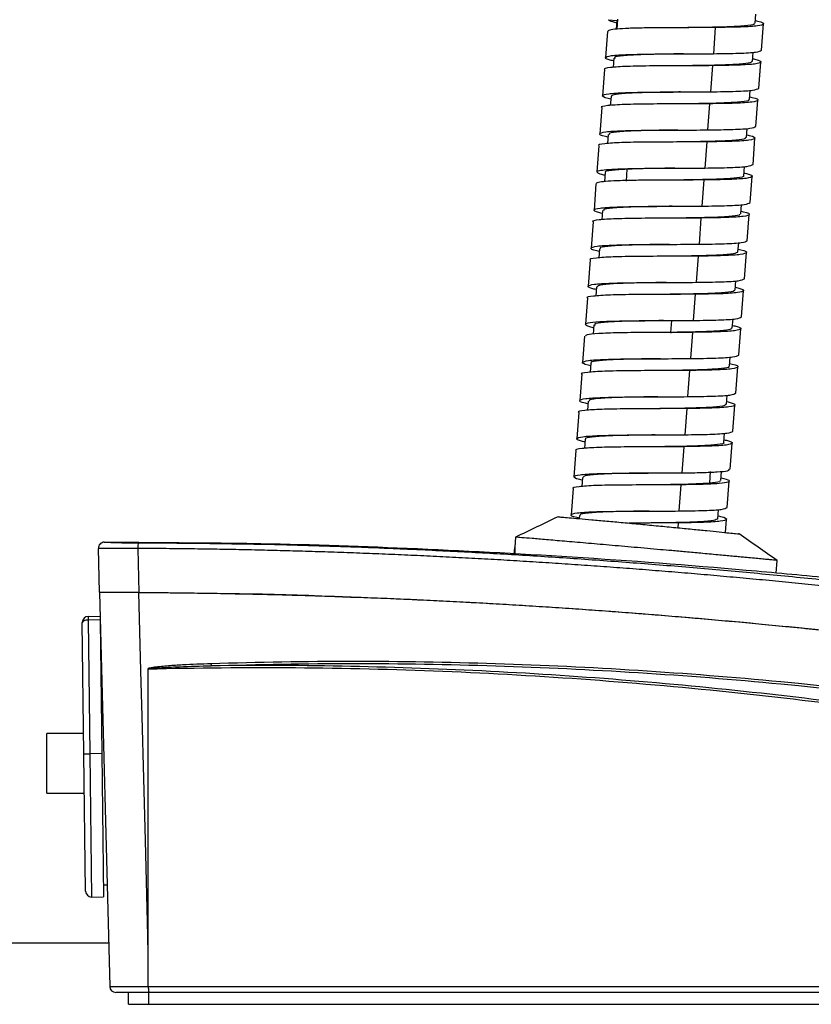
# Model space of a CAD drawing. Header units: millimetres. Extents: x 94562 to 148959, y -25377 to 3008.
# Tile 143 of 187: x 131711 to 131724, y -13700 to -13683. Entities that reach past the tile are written whole.
import ezdxf

# ---------------------------------------------------------------- set-up
doc = ezdxf.new("R2010")
doc.units = ezdxf.units.MM
doc.linetypes.add('BORDER2', pattern=[0.875, 0.25, -0.125, 0.25, -0.125, 0, -0.125])
doc.layers.add('tt_pomoc', color=42, linetype='Continuous')
doc.layers.add('tt_symbole', color=40, linetype='Continuous')

# ---------------------------------------------------------------- blocks, each defined once
blk = doc.blocks.new('mic')
at = {"layer": 'tt_symbole', "linetype": 'Continuous', "lineweight": 25}
for p, q in [((137094.377, -4451.78), (137094.388, -4451.627)), ((137091.918, -4451.723), (137092.057, -4451.733)), ((137092.057, -4451.733), (137092.046, -4451.878)), ((137092.069, -4451.712), (137092.057, -4451.878)), ((137093.708, -4451.85), (137093.675, -4452.289)), ((137094.484, -4452.23), (137094.517, -4451.791)), ((137091.9, -4451.915), (137091.867, -4452.354)), ((137092.007, -4452.364), (137091.996, -4452.518)), ((137094.329, -4452.419), (137094.341, -4452.265)), ((137093.66, -4452.489), (137093.627, -4452.927)), ((137094.436, -4452.868), (137094.469, -4452.429)), ((137091.852, -4452.553), (137091.819, -4452.992)), ((137091.96, -4453.003), (137091.948, -4453.156)), ((137093.129, -4452.93), (137093.129, -4452.93)), ((137094.28, -4453.057), (137094.292, -4452.903)), ((137091.804, -4453.192), (137091.771, -4453.63)), ((137093.612, -4453.127), (137093.579, -4453.566)), ((137094.388, -4453.506), (137094.421, -4453.067)), ((137091.911, -4453.641), (137091.9, -4453.794)), ((137094.232, -4453.695), (137094.244, -4453.541)), ((137091.756, -4453.83), (137091.723, -4454.268)), ((137093.063, -4453.768), (137093.063, -4453.768)), ((137093.564, -4453.765), (137093.531, -4454.204)), ((137094.34, -4454.144), (137094.373, -4453.706)), ((137094.185, -4454.333), (137094.197, -4454.18)), ((137091.863, -4454.279), (137091.851, -4454.432)), ((137092.13, -4454.217), (137092.227, -4454.224)), ((137092.227, -4454.224), (137092.212, -4454.423)), ((137094.292, -4454.783), (137094.325, -4454.344)), ((137091.708, -4454.468), (137091.675, -4454.907)), ((137093.516, -4454.403), (137093.483, -4454.842)), ((137094.137, -4454.971), (137094.148, -4454.818)), ((137091.816, -4454.917), (137091.804, -4455.071)), ((137092.983, -4454.845), (137092.983, -4454.845)), ((137094.244, -4455.421), (137094.277, -4454.982)), ((137091.66, -4455.106), (137091.627, -4455.545)), ((137093.468, -4455.041), (137093.435, -4455.48)), ((137094.088, -4455.61), (137094.1, -4455.456)), ((137091.768, -4455.555), (137091.756, -4455.709)), ((137094.196, -4456.059), (137094.229, -4455.62)), ((137091.612, -4455.744), (137091.579, -4456.183)), ((137092.92, -4455.682), (137092.92, -4455.682)), ((137093.42, -4455.68), (137093.387, -4456.118)), ((137094.041, -4456.248), (137094.052, -4456.094)), ((137091.719, -4456.194), (137091.707, -4456.347)), ((137092.872, -4456.32), (137092.872, -4456.32)), ((137093.372, -4456.318), (137093.339, -4456.757)), ((137094.148, -4456.697), (137094.181, -4456.258)), ((137091.564, -4456.383), (137091.531, -4456.821)), ((137092.974, -4456.757), (137092.959, -4456.957)), ((137092.99, -4456.759), (137093.339, -4456.757)), ((137093.993, -4456.886), (137094.005, -4456.732)), ((137091.671, -4456.832), (137091.66, -4456.987)), ((137092.824, -4456.959), (137092.824, -4456.959)), ((137092.959, -4456.957), (137092.826, -4456.959)), ((137092.959, -4456.957), (137092.975, -4456.958)), ((137093.324, -4456.956), (137092.975, -4456.958)), ((137093.324, -4456.956), (137093.291, -4457.395)), ((137094.1, -4457.335), (137094.133, -4456.897)), ((137091.516, -4457.021), (137091.483, -4457.459)), ((137091.624, -4457.47), (137091.612, -4457.624)), ((137092.791, -4457.397), (137092.791, -4457.397)), ((137093.944, -4457.524), (137093.956, -4457.371)), ((137093.276, -4457.594), (137093.243, -4458.033)), ((137094.052, -4457.974), (137094.085, -4457.535)), ((137091.468, -4457.659), (137091.435, -4458.098)), ((137091.575, -4458.108), (137091.564, -4458.262)), ((137093.896, -4458.162), (137093.908, -4458.009)), ((137091.42, -4458.297), (137091.387, -4458.736)), ((137092.729, -4458.235), (137092.729, -4458.235)), ((137093.228, -4458.232), (137093.195, -4458.671)), ((137094.004, -4458.612), (137094.037, -4458.173)), ((137091.527, -4458.746), (137091.515, -4458.9)), ((137092.696, -4458.674), (137092.696, -4458.674)), ((137093.849, -4458.801), (137093.861, -4458.647)), ((137091.372, -4458.935), (137091.339, -4459.374)), ((137093.18, -4458.871), (137093.147, -4459.309)), ((137093.956, -4459.25), (137093.989, -4458.811)), ((137093.624, -4459.284), (137093.609, -4459.483)), ((137093.801, -4459.439), (137093.812, -4459.284)), ((137091.48, -4459.385), (137091.468, -4459.538)), ((137092.649, -4459.312), (137092.649, -4459.312)), ((137093.908, -4459.888), (137093.941, -4459.449)), ((137091.324, -4459.574), (137091.291, -4460.012)), ((137093.132, -4459.509), (137093.099, -4459.948)), ((137093.609, -4459.483), (137093.726, -4459.492)), ((137093.752, -4460.077), (137093.764, -4459.923)), ((137091.432, -4460.023), (137091.428, -4460.075)), ((137093.876, -4460.309), (137093.893, -4460.088)), ((137092.583, -4460.15), (137092.583, -4460.15)), ((137093.084, -4460.147), (137093.078, -4460.229)), ((137090.361, -4460.386), (137090.348, -4460.553)), ((137083.387, -4461.309), (137083.367, -4460.574)), ((137083.566, -4460.471), (137083.566, -4460.471)), ((137084.029, -4460.575), (137084.048, -4461.313)), ((137090.339, -4460.671), (137090.348, -4460.559)), ((137090.339, -4460.669), (137090.346, -4460.582)), ((137090.346, -4460.582), (137090.348, -4460.559)), ((137094.728, -4460.989), (137094.744, -4460.776)), ((137083.386, -4461.311), (137083.558, -4467.914)), ((137083.197, -4461.714), (137083.396, -4461.712)), ((137083.197, -4461.714), (137083.198, -4461.774)), ((137083.125, -4464.015), (137083.098, -4461.815)), ((137083.398, -4461.772), (137083.198, -4461.774)), ((137083.198, -4461.774), (137083.225, -4464.014)), ((137083.398, -4461.789), (137083.425, -4464.011)), ((137083.399, -4461.812), (137083.398, -4461.812)), ((137084.198, -4462.594), (137084.198, -4467.066)), ((137084.199, -4467.355), (137084.199, -4462.594)), ((137083.121, -4463.673), (137082.501, -4463.673)), ((137083.125, -4464.015), (137083.225, -4464.014)), ((137083.153, -4466.315), (137083.125, -4464.015)), ((137083.425, -4464.011), (137083.225, -4464.014)), ((137083.225, -4464.014), (137083.254, -4466.414)), ((137083.425, -4464.011), (137083.454, -4466.411)), ((137082.501, -4464.673), (137083.133, -4464.673)), ((137083.452, -4466.211), (137083.514, -4466.21)), ((137083.254, -4466.414), (137083.454, -4466.411)), ((137083.87, -4468.211), (137083.87, -4468.011)), ((137084.204, -4467.915), (137084.204, -4467.915)), ((137084.215, -4468.211), (137084.215, -4468.011)), ((137083.87, -4468.211), (137084.215, -4468.211)), ((137084.215, -4468.211), (137095.583, -4468.211))]:
    blk.add_line(p, q, dxfattribs=at)
at = {"layer": 'tt_symbole', "linetype": 'Continuous', "lineweight": 25, "flags": 128}
for points in [[(137084.198, -4467.066), (137084.156, -4465.468), (137084.101, -4463.39), (137084.081, -4462.624), (137084.047, -4461.313)], [(137082.501, -4464.673), (137082.501, -4464.671), (137082.501, -4464.631), (137082.501, -4464.541), (137082.501, -4464.411), (137082.501, -4464.255), (137082.501, -4464.091), (137082.501, -4463.935), (137082.501, -4463.805), (137082.501, -4463.715), (137082.501, -4463.675), (137082.501, -4463.673)], [(137084.199, -4467.355), (137084.199, -4467.275), (137084.198, -4467.159), (137084.198, -4467.066)]]:
    blk.add_lwpolyline(points, dxfattribs=at)
at = {"layer": 'tt_symbole', "linetype": 'Continuous', "lineweight": 25}
for centre, radius, start, end in [((137083.467, -4460.571), 0.1, 90.0028, 181.5), ((137084.191, -4460.551), 0.164, 151.6759, 188.6019), ((137083.198, -4461.814), 0.1, 90.6928, 180.6928), ((137085.394, -4462.506), 0.14, 180.6808, 194.4034), ((137084.205, -4461.489), 1.105, 269.65, 269.7221), ((137083.253, -4466.314), 0.1, 180.6928, 270.6928), ((137083.658, -4467.911), 0.1, 181.5, 270)]:
    blk.add_arc(centre, radius, start, end, dxfattribs=at)
blk.add_ellipse((137083.198, -4461.814), major_axis=(0.1, 0.0012), ratio=0.4, start_param=1.570796, end_param=3.141593, dxfattribs=at)
for points, knots in [([(137093.708, -4451.85), (137093.602, -4451.851), (137093.392, -4451.853), (137093.056, -4451.853), (137092.732, -4451.855), (137092.439, -4451.859), (137092.193, -4451.866), (137092.015, -4451.879), (137091.913, -4451.895), (137091.91, -4451.91), (137091.908, -4451.916)], [0, 0, 0, 0, 0.129395, 0.25879, 0.388185, 0.51758, 0.646975, 0.77637, 0.905765, 1, 1, 1, 1]), ([(137092.065, -4451.775), (137092.037, -4451.769), (137091.95, -4451.749), (137091.931, -4451.733), (137091.918, -4451.723)], [0, 0, 0, 0, 0.313085, 1, 1, 1, 1]), ([(137094.356, -4451.779), (137094.36, -4451.785), (137094.373, -4451.805), (137094.214, -4451.825), (137093.917, -4451.842), (137093.553, -4451.849), (137093.308, -4451.852), (137093.209, -4451.853)], [0, 0, 0, 0, 0.114237, 0.35562, 0.597008, 0.838399, 1, 1, 1, 1]), ([(137094.38, -4451.735), (137094.394, -4451.738), (137094.504, -4451.761), (137094.541, -4451.793), (137094.448, -4451.826), (137094.158, -4451.844), (137093.858, -4451.848), (137093.708, -4451.85)], [0, 0, 0, 0, 0.035558, 0.276669, 0.517779, 0.75889, 1, 1, 1, 1]), ([(137092.004, -4452.41), (137091.989, -4452.407), (137091.879, -4452.384), (137091.843, -4452.352), (137091.935, -4452.319), (137092.23, -4452.301), (137092.662, -4452.293), (137093.179, -4452.292), (137093.509, -4452.29), (137093.675, -4452.289)], [0, 0, 0, 0, 0.023998, 0.186665, 0.349332, 0.511999, 0.674666, 0.837333, 1, 1, 1, 1]), ([(137093.175, -4452.292), (137093.065, -4452.293), (137092.808, -4452.296), (137092.439, -4452.304), (137092.153, -4452.321), (137092.005, -4452.341), (137092.022, -4452.36), (137092.027, -4452.366)], [0, 0, 0, 0, 0.179954, 0.421285, 0.662615, 0.903946, 1, 1, 1, 1]), ([(137093.675, -4452.289), (137093.824, -4452.287), (137094.123, -4452.283), (137094.421, -4452.265), (137094.463, -4452.242), (137094.484, -4452.23)], [0, 0, 0, 0, 0.33337, 0.66674, 1, 1, 1, 1]), ([(137093.66, -4452.489), (137093.494, -4452.49), (137093.164, -4452.491), (137092.649, -4452.493), (137092.21, -4452.5), (137091.938, -4452.52), (137091.82, -4452.538), (137091.852, -4452.553), (137091.852, -4452.553)], [0, 0, 0, 0, 0.199987, 0.399974, 0.59996, 0.799947, 0.999934, 1, 1, 1, 1]), ([(137094.321, -4452.418), (137094.31, -4452.429), (137094.287, -4452.451), (137094.058, -4452.472), (137093.705, -4452.484), (137093.38, -4452.488), (137093.197, -4452.491), (137093.16, -4452.491)], [0, 0, 0, 0, 0.215406, 0.456499, 0.697592, 0.938684, 1, 1, 1, 1]), ([(137094.333, -4452.373), (137094.346, -4452.376), (137094.457, -4452.4), (137094.493, -4452.431), (137094.4, -4452.464), (137094.11, -4452.482), (137093.81, -4452.487), (137093.66, -4452.489)], [0, 0, 0, 0, 0.035109, 0.276332, 0.517555, 0.758777, 1, 1, 1, 1]), ([(137091.956, -4453.049), (137091.942, -4453.045), (137091.831, -4453.022), (137091.795, -4452.99), (137091.887, -4452.957), (137092.182, -4452.939), (137092.614, -4452.932), (137093.131, -4452.93), (137093.461, -4452.928), (137093.627, -4452.927)], [0, 0, 0, 0, 0.024386, 0.186988, 0.349591, 0.512193, 0.674795, 0.837398, 1, 1, 1, 1]), ([(137093.127, -4452.93), (137093.102, -4452.93), (137092.933, -4452.933), (137092.614, -4452.937), (137092.257, -4452.949), (137092.007, -4452.968), (137091.977, -4452.991), (137091.962, -4453.003)], [0, 0, 0, 0, 0.0409, 0.282142, 0.523385, 0.764627, 1, 1, 1, 1]), ([(137094.284, -4453.011), (137094.298, -4453.014), (137094.408, -4453.038), (137094.445, -4453.069), (137094.352, -4453.102), (137094.062, -4453.121), (137093.762, -4453.125), (137093.612, -4453.127)], [0, 0, 0, 0, 0.035836, 0.276877, 0.517918, 0.758959, 1, 1, 1, 1]), ([(137093.627, -4452.927), (137093.776, -4452.925), (137094.075, -4452.921), (137094.373, -4452.903), (137094.415, -4452.88), (137094.436, -4452.868)], [0, 0, 0, 0, 0.33337, 0.66674, 1, 1, 1, 1]), ([(137093.612, -4453.127), (137093.446, -4453.128), (137093.116, -4453.13), (137092.601, -4453.131), (137092.162, -4453.138), (137091.89, -4453.158), (137091.772, -4453.176), (137091.804, -4453.192), (137091.804, -4453.192)], [0, 0, 0, 0, 0.199987, 0.399974, 0.59996, 0.799947, 0.999934, 1, 1, 1, 1]), ([(137094.262, -4453.055), (137094.267, -4453.06), (137094.286, -4453.078), (137094.155, -4453.098), (137093.876, -4453.116), (137093.504, -4453.125), (137093.234, -4453.128), (137093.112, -4453.129)], [0, 0, 0, 0, 0.076291, 0.317439, 0.558588, 0.799736, 1, 1, 1, 1]), ([(137093.579, -4453.566), (137093.728, -4453.563), (137094.027, -4453.559), (137094.325, -4453.542), (137094.367, -4453.518), (137094.388, -4453.506)], [0, 0, 0, 0, 0.33337, 0.66674, 1, 1, 1, 1]), ([(137091.908, -4453.687), (137091.894, -4453.684), (137091.783, -4453.66), (137091.748, -4453.628), (137091.839, -4453.595), (137092.134, -4453.577), (137092.566, -4453.57), (137093.083, -4453.568), (137093.413, -4453.567), (137093.579, -4453.566)], [0, 0, 0, 0, 0.024047, 0.186706, 0.349364, 0.512023, 0.674682, 0.837341, 1, 1, 1, 1]), ([(137093.079, -4453.568), (137092.992, -4453.569), (137092.758, -4453.572), (137092.403, -4453.579), (137092.091, -4453.594), (137091.923, -4453.615), (137091.929, -4453.635), (137091.932, -4453.642)], [0, 0, 0, 0, 0.141928, 0.383307, 0.624687, 0.866066, 1, 1, 1, 1]), ([(137094.236, -4453.649), (137094.25, -4453.652), (137094.36, -4453.676), (137094.397, -4453.707), (137094.304, -4453.74), (137094.014, -4453.759), (137093.714, -4453.763), (137093.564, -4453.765)], [0, 0, 0, 0, 0.035886, 0.276914, 0.517943, 0.758971, 1, 1, 1, 1]), ([(137093.564, -4453.765), (137093.398, -4453.766), (137093.068, -4453.768), (137092.553, -4453.769), (137092.114, -4453.776), (137091.842, -4453.796), (137091.724, -4453.814), (137091.756, -4453.83), (137091.756, -4453.83)], [0, 0, 0, 0, 0.199987, 0.399974, 0.59996, 0.799947, 0.999934, 1, 1, 1, 1]), ([(137094.216, -4453.694), (137094.214, -4453.703), (137094.208, -4453.725), (137094.004, -4453.745), (137093.673, -4453.759), (137093.331, -4453.764), (137093.124, -4453.767), (137093.064, -4453.768)], [0, 0, 0, 0, 0.177138, 0.418304, 0.65947, 0.900636, 1, 1, 1, 1]), ([(137093.531, -4454.204), (137093.68, -4454.202), (137093.979, -4454.197), (137094.277, -4454.18), (137094.319, -4454.156), (137094.34, -4454.144)], [0, 0, 0, 0, 0.33337, 0.66674, 1, 1, 1, 1]), ([(137091.859, -4454.326), (137091.853, -4454.324), (137091.789, -4454.31), (137091.735, -4454.288), (137091.711, -4454.261), (137091.776, -4454.241), (137091.912, -4454.225), (137092.058, -4454.219), (137092.13, -4454.217)], [0, 0, 0, 0, 0.023086, 0.218468, 0.413851, 0.609234, 0.804617, 1, 1, 1, 1]), ([(137092.227, -4454.224), (137092.135, -4454.23), (137091.951, -4454.242), (137091.844, -4454.261), (137091.869, -4454.278), (137091.872, -4454.28)], [0, 0, 0, 0, 0.468725, 0.936919, 1, 1, 1, 1]), ([(137093.029, -4454.206), (137093.028, -4454.206), (137092.884, -4454.209), (137092.579, -4454.212), (137092.344, -4454.22), (137092.227, -4454.224)], [0, 0, 0, 0, 0.002934, 0.501184, 1, 1, 1, 1]), ([(137094.174, -4454.332), (137094.177, -4454.335), (137094.203, -4454.351), (137094.086, -4454.371), (137093.836, -4454.39), (137093.452, -4454.4), (137093.16, -4454.404), (137093.014, -4454.406)], [0, 0, 0, 0, 0.037966, 0.278837, 0.519701, 0.760576, 1, 1, 1, 1]), ([(137094.189, -4454.288), (137094.202, -4454.291), (137094.313, -4454.314), (137094.349, -4454.346), (137094.256, -4454.379), (137093.966, -4454.397), (137093.666, -4454.401), (137093.516, -4454.403)], [0, 0, 0, 0, 0.035149, 0.276362, 0.517575, 0.758787, 1, 1, 1, 1]), ([(137092.115, -4454.416), (137092.042, -4454.419), (137091.896, -4454.425), (137091.765, -4454.44), (137091.703, -4454.455), (137091.714, -4454.466), (137091.716, -4454.468)], [0, 0, 0, 0, 0.307138, 0.614276, 0.921414, 1, 1, 1, 1]), ([(137093.483, -4454.842), (137093.632, -4454.84), (137093.931, -4454.836), (137094.229, -4454.818), (137094.271, -4454.794), (137094.292, -4454.783)], [0, 0, 0, 0, 0.33337, 0.66674, 1, 1, 1, 1]), ([(137091.812, -4454.963), (137091.798, -4454.96), (137091.687, -4454.936), (137091.652, -4454.905), (137091.743, -4454.872), (137092.038, -4454.854), (137092.47, -4454.846), (137092.987, -4454.845), (137093.317, -4454.843), (137093.483, -4454.842)], [0, 0, 0, 0, 0.024282, 0.186902, 0.349521, 0.512141, 0.674761, 0.83738, 1, 1, 1, 1]), ([(137092.983, -4454.845), (137092.92, -4454.845), (137092.71, -4454.848), (137092.366, -4454.854), (137092.038, -4454.868), (137091.838, -4454.888), (137091.834, -4454.909), (137091.832, -4454.918)], [0, 0, 0, 0, 0.104095, 0.345432, 0.586768, 0.828105, 1, 1, 1, 1]), ([(137094.116, -4454.97), (137094.118, -4454.977), (137094.123, -4454.998), (137093.951, -4455.019), (137093.636, -4455.034), (137093.283, -4455.04), (137093.052, -4455.043), (137092.968, -4455.044)], [0, 0, 0, 0, 0.139178, 0.380394, 0.62161, 0.862826, 1, 1, 1, 1]), ([(137094.14, -4454.926), (137094.154, -4454.929), (137094.264, -4454.952), (137094.301, -4454.984), (137094.208, -4455.017), (137093.918, -4455.035), (137093.618, -4455.039), (137093.468, -4455.041)], [0, 0, 0, 0, 0.035488, 0.276616, 0.517744, 0.758872, 1, 1, 1, 1]), ([(137093.468, -4455.041), (137093.302, -4455.042), (137092.972, -4455.044), (137092.457, -4455.046), (137092.018, -4455.053), (137091.746, -4455.072), (137091.628, -4455.09), (137091.66, -4455.106), (137091.66, -4455.106)], [0, 0, 0, 0, 0.199987, 0.399974, 0.59996, 0.799947, 0.999934, 1, 1, 1, 1]), ([(137091.764, -4455.601), (137091.75, -4455.598), (137091.639, -4455.575), (137091.604, -4455.543), (137091.695, -4455.51), (137091.99, -4455.492), (137092.422, -4455.484), (137092.939, -4455.483), (137093.27, -4455.481), (137093.435, -4455.48)], [0, 0, 0, 0, 0.024279, 0.186899, 0.349519, 0.512139, 0.67476, 0.83738, 1, 1, 1, 1]), ([(137092.938, -4455.483), (137092.812, -4455.484), (137092.538, -4455.488), (137092.164, -4455.497), (137091.888, -4455.515), (137091.76, -4455.534), (137091.78, -4455.553), (137091.785, -4455.557)], [0, 0, 0, 0, 0.20633, 0.447259, 0.688189, 0.929119, 1, 1, 1, 1]), ([(137093.435, -4455.48), (137093.584, -4455.478), (137093.883, -4455.474), (137094.181, -4455.456), (137094.223, -4455.433), (137094.244, -4455.421)], [0, 0, 0, 0, 0.33337, 0.66674, 1, 1, 1, 1]), ([(137094.088, -4455.61), (137094.071, -4455.621), (137094.039, -4455.645), (137093.784, -4455.664), (137093.425, -4455.676), (137093.109, -4455.68), (137092.944, -4455.682), (137092.923, -4455.682)], [0, 0, 0, 0, 0.240925, 0.482391, 0.723857, 0.965323, 1, 1, 1, 1]), ([(137094.091, -4455.564), (137094.106, -4455.567), (137094.216, -4455.59), (137094.253, -4455.622), (137094.16, -4455.655), (137093.87, -4455.673), (137093.57, -4455.678), (137093.42, -4455.68)], [0, 0, 0, 0, 0.036018, 0.277013, 0.518009, 0.759004, 1, 1, 1, 1]), ([(137093.42, -4455.68), (137093.254, -4455.681), (137092.924, -4455.682), (137092.409, -4455.684), (137091.97, -4455.691), (137091.698, -4455.711), (137091.58, -4455.729), (137091.612, -4455.744), (137091.612, -4455.744)], [0, 0, 0, 0, 0.199987, 0.399974, 0.59996, 0.799947, 0.999934, 1, 1, 1, 1]), ([(137091.715, -4456.239), (137091.701, -4456.236), (137091.591, -4456.213), (137091.556, -4456.181), (137091.647, -4456.148), (137091.942, -4456.13), (137092.375, -4456.123), (137092.891, -4456.121), (137093.222, -4456.119), (137093.387, -4456.118)], [0, 0, 0, 0, 0.023777, 0.186481, 0.349185, 0.511889, 0.674592, 0.837296, 1, 1, 1, 1]), ([(137092.886, -4456.121), (137092.846, -4456.121), (137092.661, -4456.124), (137092.334, -4456.129), (137091.984, -4456.141), (137091.759, -4456.161), (137091.738, -4456.184), (137091.728, -4456.194)], [0, 0, 0, 0, 0.06565, 0.307001, 0.548353, 0.789705, 1, 1, 1, 1]), ([(137093.387, -4456.118), (137093.536, -4456.116), (137093.835, -4456.112), (137094.133, -4456.094), (137094.175, -4456.071), (137094.196, -4456.059)], [0, 0, 0, 0, 0.33337, 0.66674, 1, 1, 1, 1]), ([(137093.372, -4456.318), (137093.206, -4456.319), (137092.876, -4456.321), (137092.361, -4456.322), (137091.922, -4456.329), (137091.65, -4456.349), (137091.532, -4456.367), (137091.564, -4456.383), (137091.564, -4456.383)], [0, 0, 0, 0, 0.199987, 0.399974, 0.59996, 0.799947, 0.999934, 1, 1, 1, 1]), ([(137094.021, -4456.246), (137094.025, -4456.252), (137094.041, -4456.272), (137093.89, -4456.291), (137093.601, -4456.308), (137093.232, -4456.316), (137092.978, -4456.319), (137092.871, -4456.32)], [0, 0, 0, 0, 0.10128, 0.342354, 0.583427, 0.8245, 1, 1, 1, 1]), ([(137094.044, -4456.202), (137094.058, -4456.205), (137094.168, -4456.229), (137094.205, -4456.26), (137094.112, -4456.293), (137093.822, -4456.312), (137093.522, -4456.316), (137093.372, -4456.318)], [0, 0, 0, 0, 0.035481, 0.276611, 0.517741, 0.75887, 1, 1, 1, 1]), ([(137091.668, -4456.879), (137091.666, -4456.879), (137091.573, -4456.86), (137091.52, -4456.831), (137091.545, -4456.796), (137091.749, -4456.775), (137092.086, -4456.764), (137092.521, -4456.76), (137092.833, -4456.759), (137092.99, -4456.759)], [0, 0, 0, 0, 0.002596, 0.16883, 0.335064, 0.501298, 0.667532, 0.833766, 1, 1, 1, 1]), ([(137092.841, -4456.759), (137092.738, -4456.761), (137092.488, -4456.764), (137092.123, -4456.771), (137091.829, -4456.788), (137091.673, -4456.807), (137091.687, -4456.827), (137091.692, -4456.833)], [0, 0, 0, 0, 0.16805, 0.409013, 0.65008, 0.891179, 1, 1, 1, 1]), ([(137093.339, -4456.757), (137093.488, -4456.754), (137093.787, -4456.75), (137094.085, -4456.733), (137094.127, -4456.709), (137094.148, -4456.697)], [0, 0, 0, 0, 0.33337, 0.66674, 1, 1, 1, 1]), ([(137092.975, -4456.958), (137092.819, -4456.959), (137092.506, -4456.959), (137092.07, -4456.963), (137091.737, -4456.975), (137091.54, -4456.993), (137091.535, -4457.014), (137091.533, -4457.022)], [0, 0, 0, 0, 0.21227, 0.424541, 0.636811, 0.849082, 1, 1, 1, 1]), ([(137093.982, -4456.885), (137093.974, -4456.895), (137093.956, -4456.918), (137093.737, -4456.938), (137093.391, -4456.951), (137093.103, -4456.955), (137092.959, -4456.957)], [0, 0, 0, 0, 0.218866, 0.47922, 0.739462, 1, 1, 1, 1]), ([(137093.997, -4456.84), (137094.011, -4456.843), (137094.121, -4456.867), (137094.157, -4456.898), (137094.064, -4456.931), (137093.774, -4456.95), (137093.474, -4456.954), (137093.324, -4456.956)], [0, 0, 0, 0, 0.035161, 0.276371, 0.51758, 0.75879, 1, 1, 1, 1]), ([(137091.62, -4457.516), (137091.606, -4457.513), (137091.496, -4457.489), (137091.46, -4457.458), (137091.551, -4457.424), (137091.846, -4457.407), (137092.279, -4457.399), (137092.795, -4457.398), (137093.126, -4457.396), (137093.291, -4457.395)], [0, 0, 0, 0, 0.024386, 0.186988, 0.34959, 0.512193, 0.674795, 0.837398, 1, 1, 1, 1]), ([(137092.789, -4457.397), (137092.773, -4457.398), (137092.612, -4457.4), (137092.302, -4457.404), (137091.933, -4457.415), (137091.697, -4457.436), (137091.6, -4457.455), (137091.626, -4457.47), (137091.626, -4457.47)], [0, 0, 0, 0, 0.027043, 0.268387, 0.509732, 0.751077, 0.992422, 1, 1, 1, 1]), ([(137093.948, -4457.478), (137093.962, -4457.481), (137094.072, -4457.505), (137094.109, -4457.537), (137094.016, -4457.57), (137093.726, -4457.588), (137093.426, -4457.592), (137093.276, -4457.594)], [0, 0, 0, 0, 0.03589, 0.276918, 0.517945, 0.758973, 1, 1, 1, 1]), ([(137093.291, -4457.395), (137093.44, -4457.393), (137093.739, -4457.388), (137094.038, -4457.371), (137094.079, -4457.347), (137094.1, -4457.335)], [0, 0, 0, 0, 0.33337, 0.66674, 1, 1, 1, 1]), ([(137093.276, -4457.594), (137093.11, -4457.595), (137092.78, -4457.597), (137092.265, -4457.598), (137091.826, -4457.606), (137091.554, -4457.625), (137091.436, -4457.643), (137091.468, -4457.659), (137091.468, -4457.659)], [0, 0, 0, 0, 0.199987, 0.399974, 0.59996, 0.799947, 0.999934, 1, 1, 1, 1]), ([(137093.928, -4457.523), (137093.933, -4457.527), (137093.954, -4457.545), (137093.83, -4457.564), (137093.558, -4457.583), (137093.183, -4457.592), (137092.905, -4457.595), (137092.774, -4457.597)], [0, 0, 0, 0, 0.063361, 0.304269, 0.545178, 0.786086, 1, 1, 1, 1]), ([(137093.243, -4458.033), (137093.392, -4458.031), (137093.691, -4458.027), (137093.99, -4458.009), (137094.031, -4457.985), (137094.052, -4457.974)], [0, 0, 0, 0, 0.33337, 0.66674, 1, 1, 1, 1]), ([(137091.572, -4458.154), (137091.558, -4458.151), (137091.447, -4458.127), (137091.412, -4458.096), (137091.503, -4458.063), (137091.798, -4458.045), (137092.231, -4458.037), (137092.747, -4458.036), (137093.078, -4458.034), (137093.243, -4458.033)], [0, 0, 0, 0, 0.023994, 0.186662, 0.349329, 0.511997, 0.674665, 0.837332, 1, 1, 1, 1]), ([(137092.744, -4458.036), (137092.665, -4458.037), (137092.438, -4458.039), (137092.087, -4458.046), (137091.768, -4458.06), (137091.592, -4458.081), (137091.594, -4458.102), (137091.595, -4458.11)], [0, 0, 0, 0, 0.129603, 0.370835, 0.612067, 0.8533, 1, 1, 1, 1]), ([(137093.9, -4458.117), (137093.914, -4458.12), (137094.024, -4458.143), (137094.061, -4458.175), (137093.968, -4458.208), (137093.678, -4458.226), (137093.378, -4458.23), (137093.228, -4458.232)], [0, 0, 0, 0, 0.035831, 0.276873, 0.517916, 0.758958, 1, 1, 1, 1]), ([(137093.228, -4458.232), (137093.062, -4458.233), (137092.732, -4458.235), (137092.217, -4458.237), (137091.778, -4458.244), (137091.506, -4458.263), (137091.388, -4458.281), (137091.42, -4458.297), (137091.42, -4458.297)], [0, 0, 0, 0, 0.199987, 0.399974, 0.59996, 0.799947, 0.999934, 1, 1, 1, 1]), ([(137093.878, -4458.161), (137093.878, -4458.17), (137093.876, -4458.191), (137093.682, -4458.211), (137093.358, -4458.226), (137093.011, -4458.231), (137092.797, -4458.234), (137092.729, -4458.235)], [0, 0, 0, 0, 0.164341, 0.40567, 0.646998, 0.888326, 1, 1, 1, 1]), ([(137093.195, -4458.671), (137093.344, -4458.669), (137093.643, -4458.665), (137093.942, -4458.647), (137093.983, -4458.624), (137094.004, -4458.612)], [0, 0, 0, 0, 0.33337, 0.66674, 1, 1, 1, 1]), ([(137091.523, -4458.792), (137091.509, -4458.789), (137091.399, -4458.765), (137091.364, -4458.734), (137091.455, -4458.701), (137091.75, -4458.683), (137092.183, -4458.675), (137092.699, -4458.674), (137093.03, -4458.672), (137093.195, -4458.671)], [0, 0, 0, 0, 0.023813, 0.186511, 0.349209, 0.511907, 0.674604, 0.837302, 1, 1, 1, 1]), ([(137092.698, -4458.674), (137092.557, -4458.676), (137092.269, -4458.679), (137091.886, -4458.689), (137091.631, -4458.708), (137091.511, -4458.727), (137091.536, -4458.745), (137091.54, -4458.747)], [0, 0, 0, 0, 0.231891, 0.472768, 0.713646, 0.954524, 1, 1, 1, 1]), ([(137093.853, -4458.755), (137093.867, -4458.758), (137093.977, -4458.782), (137094.013, -4458.813), (137093.92, -4458.846), (137093.63, -4458.864), (137093.33, -4458.869), (137093.18, -4458.871)], [0, 0, 0, 0, 0.035106, 0.27633, 0.517553, 0.758777, 1, 1, 1, 1]), ([(137093.18, -4458.871), (137093.014, -4458.872), (137092.684, -4458.873), (137092.169, -4458.875), (137091.73, -4458.882), (137091.458, -4458.902), (137091.34, -4458.92), (137091.372, -4458.935), (137091.372, -4458.935)], [0, 0, 0, 0, 0.199987, 0.399974, 0.59996, 0.799947, 0.999934, 1, 1, 1, 1]), ([(137093.841, -4458.8), (137093.844, -4458.802), (137093.87, -4458.818), (137093.76, -4458.837), (137093.518, -4458.857), (137093.139, -4458.867), (137092.838, -4458.871), (137092.688, -4458.873), (137092.683, -4458.873)], [0, 0, 0, 0, 0.025234, 0.266673, 0.508113, 0.749552, 0.990992, 1, 1, 1, 1]), ([(137093.741, -4459.293), (137093.809, -4459.287), (137093.933, -4459.277), (137093.942, -4459.258), (137093.946, -4459.249)], [0, 0, 0, 0, 0.549884, 1, 1, 1, 1]), ([(137091.476, -4459.43), (137091.462, -4459.427), (137091.352, -4459.404), (137091.316, -4459.372), (137091.407, -4459.339), (137091.702, -4459.321), (137092.135, -4459.314), (137092.651, -4459.312), (137092.982, -4459.31), (137093.147, -4459.309)], [0, 0, 0, 0, 0.024318, 0.186931, 0.349545, 0.512159, 0.674773, 0.837386, 1, 1, 1, 1]), ([(137092.648, -4459.312), (137092.592, -4459.313), (137092.39, -4459.315), (137092.051, -4459.32), (137091.717, -4459.334), (137091.507, -4459.354), (137091.498, -4459.376), (137091.494, -4459.386)], [0, 0, 0, 0, 0.091897, 0.333048, 0.574188, 0.815334, 1, 1, 1, 1]), ([(137093.78, -4459.437), (137093.784, -4459.444), (137093.793, -4459.465), (137093.682, -4459.476), (137093.609, -4459.483)], [0, 0, 0, 0, 0.343197, 1, 1, 1, 1]), ([(137093.804, -4459.393), (137093.821, -4459.397), (137093.911, -4459.417), (137093.954, -4459.444), (137093.923, -4459.475), (137093.792, -4459.486), (137093.726, -4459.492)], [0, 0, 0, 0, 0.073647, 0.382432, 0.691216, 1, 1, 1, 1]), ([(137093.132, -4459.509), (137092.966, -4459.51), (137092.636, -4459.512), (137092.121, -4459.513), (137091.682, -4459.52), (137091.41, -4459.54), (137091.292, -4459.558), (137091.324, -4459.574), (137091.324, -4459.574)], [0, 0, 0, 0, 0.199987, 0.399974, 0.59996, 0.799947, 0.999934, 1, 1, 1, 1]), ([(137093.609, -4459.483), (137093.515, -4459.489), (137093.325, -4459.501), (137092.962, -4459.507), (137092.724, -4459.51), (137092.633, -4459.511)], [0, 0, 0, 0, 0.382073, 0.763713, 1, 1, 1, 1]), ([(137091.428, -4460.069), (137091.414, -4460.066), (137091.304, -4460.042), (137091.268, -4460.01), (137091.359, -4459.977), (137091.654, -4459.959), (137092.087, -4459.952), (137092.603, -4459.95), (137092.934, -4459.949), (137093.099, -4459.948)], [0, 0, 0, 0, 0.024239, 0.186866, 0.349492, 0.512119, 0.674746, 0.837373, 1, 1, 1, 1]), ([(137092.6, -4459.95), (137092.482, -4459.952), (137092.217, -4459.955), (137091.847, -4459.963), (137091.563, -4459.981), (137091.428, -4460.001), (137091.446, -4460.019), (137091.45, -4460.024)], [0, 0, 0, 0, 0.192599, 0.433792, 0.674985, 0.916178, 1, 1, 1, 1]), ([(137093.099, -4459.948), (137093.248, -4459.945), (137093.547, -4459.941), (137093.846, -4459.924), (137093.887, -4459.9), (137093.908, -4459.888)], [0, 0, 0, 0, 0.33337, 0.66674, 1, 1, 1, 1]), ([(137091.073, -4460.044), (137090.954, -4460.101), (137090.717, -4460.216), (137090.479, -4460.33), (137090.361, -4460.387)], [0, 0, 0, 0, 0.499985, 1, 1, 1, 1]), ([(137091.08, -4460.045), (137091.079, -4460.045), (137091.075, -4460.045), (137091.135, -4460.05), (137091.25, -4460.06), (137091.42, -4460.075), (137091.633, -4460.094), (137091.884, -4460.116), (137092.161, -4460.142), (137092.455, -4460.169), (137092.755, -4460.198), (137093.048, -4460.226), (137093.324, -4460.253), (137093.571, -4460.278), (137093.78, -4460.299), (137093.944, -4460.316), (137094.052, -4460.327), (137094.105, -4460.333), (137094.1, -4460.332), (137094.099, -4460.332)], [0, 0, 0, 0, 0.037518, 0.099784, 0.162341, 0.224563, 0.28716, 0.349542, 0.412041, 0.474657, 0.536993, 0.599774, 0.66256, 0.724839, 0.787414, 0.849789, 0.912142, 0.974654, 1, 1, 1, 1]), ([(137093.748, -4460.077), (137093.735, -4460.088), (137093.708, -4460.111), (137093.464, -4460.131), (137093.11, -4460.143), (137092.789, -4460.147), (137092.614, -4460.149), (137092.585, -4460.15)], [0, 0, 0, 0, 0.227822, 0.469016, 0.710211, 0.951406, 1, 1, 1, 1]), ([(137093.756, -4460.031), (137093.77, -4460.034), (137093.88, -4460.058), (137093.917, -4460.089), (137093.824, -4460.122), (137093.534, -4460.141), (137093.234, -4460.145), (137093.084, -4460.147)], [0, 0, 0, 0, 0.036012, 0.277009, 0.518006, 0.759003, 1, 1, 1, 1]), ([(137093.084, -4460.147), (137092.917, -4460.148), (137092.644, -4460.149), (137092.37, -4460.151), (137092.262, -4460.151)], [0, 0, 0, 0, 0.607284, 1, 1, 1, 1]), ([(137094.733, -4460.775), (137094.736, -4460.775), (137094.743, -4460.776), (137094.682, -4460.77), (137094.592, -4460.762), (137094.505, -4460.754), (137094.395, -4460.743), (137094.285, -4460.733), (137094.182, -4460.723), (137094.092, -4460.715), (137093.99, -4460.706), (137093.876, -4460.695), (137093.748, -4460.683), (137093.61, -4460.67), (137093.432, -4460.654), (137093.222, -4460.635), (137092.994, -4460.614), (137092.707, -4460.589), (137092.351, -4460.557), (137091.926, -4460.52), (137091.529, -4460.485), (137091.173, -4460.455), (137090.868, -4460.429), (137090.624, -4460.408), (137090.454, -4460.394), (137090.365, -4460.387), (137090.37, -4460.387), (137090.372, -4460.387)], [0, 0, 0, 0, 0.027537, 0.090312, 0.119982, 0.150704, 0.182476, 0.2153, 0.232936, 0.251853, 0.272052, 0.293532, 0.316293, 0.340336, 0.363528, 0.403158, 0.438207, 0.465963, 0.529828, 0.592343, 0.6533, 0.71574, 0.776836, 0.838229, 0.900937, 0.96496, 1, 1, 1, 1]), ([(137094.744, -4460.776), (137094.637, -4460.702), (137094.425, -4460.554), (137094.212, -4460.407), (137094.106, -4460.333)], [0, 0, 0, 0, 0.50001, 1, 1, 1, 1]), ([(137084.029, -4460.575), (137084.015, -4460.575), (137083.988, -4460.575), (137083.948, -4460.575), (137083.908, -4460.575), (137083.869, -4460.575), (137083.831, -4460.575), (137083.793, -4460.575), (137083.757, -4460.575), (137083.721, -4460.575), (137083.686, -4460.575), (137083.653, -4460.575), (137083.621, -4460.575), (137083.591, -4460.575), (137083.562, -4460.575), (137083.534, -4460.575), (137083.509, -4460.575), (137083.485, -4460.575), (137083.464, -4460.575), (137083.444, -4460.575), (137083.426, -4460.575), (137083.411, -4460.574), (137083.398, -4460.574), (137083.387, -4460.574), (137083.378, -4460.574), (137083.372, -4460.574), (137083.368, -4460.574), (137083.368, -4460.574), (137083.367, -4460.574)], [0, 0, 0, 0, 0.036932, 0.073986, 0.111161, 0.148458, 0.185877, 0.223418, 0.261081, 0.298866, 0.336773, 0.374802, 0.412954, 0.451229, 0.489626, 0.528146, 0.566789, 0.605555, 0.644444, 0.683456, 0.722591, 0.76185, 0.801232, 0.840738, 0.880368, 0.920121, 0.959999, 1, 1, 1, 1]), ([(137083.467, -4460.471), (137083.467, -4460.471), (137083.468, -4460.471), (137083.47, -4460.471), (137083.475, -4460.471), (137083.481, -4460.471), (137083.489, -4460.471), (137083.498, -4460.471), (137083.519, -4460.471), (137083.558, -4460.471), (137083.629, -4460.471), (137083.715, -4460.471), (137083.799, -4460.472), (137083.872, -4460.472), (137083.928, -4460.472), (137083.986, -4460.472), (137084.026, -4460.472), (137084.046, -4460.473)], [0, 0, 0, 0, 0.035981, 0.071725, 0.107324, 0.142874, 0.178466, 0.214195, 0.250153, 0.375085, 0.499996, 0.624838, 0.749826, 0.812485, 0.874752, 0.937099, 1, 1, 1, 1]), ([(137083.577, -4460.478), (137084.559, -4460.484), (137086.507, -4460.496), (137088.46, -4460.581), (137089.429, -4460.623)], [0, 0, 0, 0, 0.503946, 1, 1, 1, 1]), ([(137107.206, -4462.94), (137107.056, -4462.911), (137106.756, -4462.853), (137106.306, -4462.769), (137105.856, -4462.686), (137105.407, -4462.604), (137104.958, -4462.524), (137104.51, -4462.446), (137104.062, -4462.37), (137103.615, -4462.294), (137103.168, -4462.221), (137102.722, -4462.149), (137102.276, -4462.079), (137101.83, -4462.01), (137101.385, -4461.943), (137100.941, -4461.878), (137100.497, -4461.814), (137100.054, -4461.752), (137099.611, -4461.691), (137099.169, -4461.632), (137098.727, -4461.575), (137098.286, -4461.519), (137097.845, -4461.465), (137097.404, -4461.412), (137096.965, -4461.361), (137096.525, -4461.311), (137096.087, -4461.264), (137095.648, -4461.217), (137095.211, -4461.173), (137094.774, -4461.13), (137094.337, -4461.088), (137093.901, -4461.049), (137093.466, -4461.01), (137093.031, -4460.974), (137092.597, -4460.939), (137092.163, -4460.905), (137091.73, -4460.874), (137091.297, -4460.843), (137090.865, -4460.815), (137090.433, -4460.788), (137090.003, -4460.762), (137089.572, -4460.739), (137089.142, -4460.716), (137088.713, -4460.696), (137088.284, -4460.677), (137087.856, -4460.659), (137087.429, -4460.644), (137087.002, -4460.629), (137086.575, -4460.617), (137086.149, -4460.606), (137085.724, -4460.596), (137085.299, -4460.589), (137084.875, -4460.583), (137084.452, -4460.578), (137084.17, -4460.576), (137084.029, -4460.575)], [0, 0, 0, 0, 0.019553, 0.039076, 0.058569, 0.078033, 0.097468, 0.116873, 0.13625, 0.155599, 0.17492, 0.194213, 0.213478, 0.232715, 0.251924, 0.271105, 0.290258, 0.309384, 0.328483, 0.347556, 0.366602, 0.385622, 0.404616, 0.423586, 0.44253, 0.461449, 0.480344, 0.499213, 0.518057, 0.536875, 0.555668, 0.574436, 0.59318, 0.611899, 0.630595, 0.649267, 0.667916, 0.686542, 0.705146, 0.723727, 0.742286, 0.760824, 0.779341, 0.797836, 0.816312, 0.834766, 0.853201, 0.871616, 0.890012, 0.908389, 0.926747, 0.945087, 0.963409, 0.981713, 1, 1, 1, 1]), ([(137084.046, -4460.473), (137084.196, -4460.474), (137084.495, -4460.475), (137084.946, -4460.481), (137085.4, -4460.487), (137085.857, -4460.496), (137086.318, -4460.507), (137086.781, -4460.519), (137087.248, -4460.534), (137087.717, -4460.551), (137088.19, -4460.569), (137088.666, -4460.59), (137089.144, -4460.613), (137089.626, -4460.637), (137090.111, -4460.664), (137090.599, -4460.694), (137091.091, -4460.725), (137091.585, -4460.759), (137092.082, -4460.795), (137092.583, -4460.833), (137093.087, -4460.874), (137093.593, -4460.917), (137094.103, -4460.962), (137094.616, -4461.01), (137095.132, -4461.06), (137095.879, -4461.136), (137096.845, -4461.241), (137098.019, -4461.379), (137099.163, -4461.525), (137100.277, -4461.676), (137101.36, -4461.833), (137102.412, -4461.994), (137103.435, -4462.158), (137104.426, -4462.326), (137105.388, -4462.495), (137106.319, -4462.665), (137106.929, -4462.782), (137107.23, -4462.839)], [0, 0, 0, 0, 0.019356, 0.038838, 0.058446, 0.07818, 0.09804, 0.118028, 0.138143, 0.158385, 0.178756, 0.199254, 0.219882, 0.240639, 0.261526, 0.282543, 0.30369, 0.324968, 0.346378, 0.36792, 0.389595, 0.411402, 0.433344, 0.455419, 0.477629, 0.499974, 0.551846, 0.602426, 0.651716, 0.69972, 0.746443, 0.791887, 0.836055, 0.87895, 0.920571, 0.960921, 1, 1, 1, 1]), ([(137108.252, -4462.958), (137107.331, -4462.78), (137105.521, -4462.429), (137102.845, -4461.986), (137100.696, -4461.671), (137099.054, -4461.456), (137097.895, -4461.315), (137096.741, -4461.186), (137095.521, -4461.06), (137093.707, -4460.892), (137091.359, -4460.714), (137088.591, -4460.571), (137086.413, -4460.496), (137085.16, -4460.487), (137084.777, -4460.484)], [0, 0, 0, 0, 0.118438, 0.232844, 0.342944, 0.393288, 0.442602, 0.490867, 0.540572, 0.598146, 0.722136, 0.8398, 0.951047, 1, 1, 1, 1]), ([(137090.348, -4460.553), (137090.348, -4460.556), (137090.348, -4460.561), (137090.349, -4460.605), (137090.35, -4460.645), (137090.349, -4460.671), (137090.349, -4460.672)], [0, 0, 0, 0, 0.331117, 0.662183, 0.994577, 1, 1, 1, 1]), ([(137084.047, -4461.313), (137083.954, -4461.312), (137083.867, -4461.312), (137083.745, -4461.311), (137083.707, -4461.311), (137083.636, -4461.311), (137083.603, -4461.311), (137083.543, -4461.311), (137083.516, -4461.311), (137083.47, -4461.311), (137083.45, -4461.311), (137083.418, -4461.311), (137083.406, -4461.311), (137083.39, -4461.311), (137083.386, -4461.311), (137083.386, -4461.311)], [0, 0, 0, 0, 0.25, 0.25, 0.375, 0.375, 0.5, 0.5, 0.625, 0.625, 0.75, 0.75, 0.875, 0.875, 1, 1, 1, 1]), ([(137084.048, -4461.313), (137083.958, -4461.312), (137083.777, -4461.311), (137083.565, -4461.311), (137083.439, -4461.311), (137083.422, -4461.311), (137083.418, -4461.311)], [0, 0, 0, 0, 0.297985, 0.595949, 0.893898, 1, 1, 1, 1]), ([(137084.047, -4461.313), (137085.96, -4461.323), (137087.877, -4461.382), (137090.758, -4461.542), (137091.719, -4461.607), (137093.64, -4461.76), (137094.601, -4461.849), (137096.521, -4462.048), (137097.481, -4462.158), (137099.4, -4462.401), (137100.36, -4462.534), (137103.233, -4462.963), (137105.144, -4463.291), (137107.05, -4463.658)], [0, 0, 0, 0, 0.25, 0.25, 0.375, 0.375, 0.5, 0.5, 0.625, 0.625, 0.75, 0.75, 1, 1, 1, 1]), ([(137084.048, -4461.313), (137084.193, -4461.314), (137084.484, -4461.315), (137084.92, -4461.32), (137085.357, -4461.327), (137085.794, -4461.335), (137086.232, -4461.345), (137086.671, -4461.357), (137087.11, -4461.37), (137087.55, -4461.385), (137087.99, -4461.402), (137088.431, -4461.42), (137088.872, -4461.44), (137089.314, -4461.462), (137089.757, -4461.486), (137090.2, -4461.511), (137090.643, -4461.538), (137091.087, -4461.567), (137091.532, -4461.597), (137091.977, -4461.629), (137092.423, -4461.663), (137092.87, -4461.699), (137093.317, -4461.736), (137093.764, -4461.775), (137094.212, -4461.816), (137094.661, -4461.858), (137095.11, -4461.902), (137095.7, -4461.962), (137096.431, -4462.04), (137097.303, -4462.14), (137098.178, -4462.246), (137099.055, -4462.358), (137099.935, -4462.477), (137100.816, -4462.602), (137101.7, -4462.734), (137102.586, -4462.872), (137103.474, -4463.016), (137104.365, -4463.167), (137105.257, -4463.324), (137106.152, -4463.487), (137106.749, -4463.601), (137107.047, -4463.658)], [0, 0, 0, 0, 0.018981, 0.037978, 0.056993, 0.076026, 0.095077, 0.114147, 0.133236, 0.152343, 0.171471, 0.190618, 0.209786, 0.228974, 0.248184, 0.267414, 0.286667, 0.305942, 0.325239, 0.344559, 0.363902, 0.383269, 0.40266, 0.422074, 0.441514, 0.460979, 0.480468, 0.499984, 0.537746, 0.575618, 0.613602, 0.651698, 0.68991, 0.72824, 0.766691, 0.805266, 0.843963, 0.882783, 0.921727, 0.960799, 1, 1, 1, 1]), ([(137084.186, -4461.313), (137085.217, -4461.322), (137086.367, -4461.331), (137087.52, -4461.386), (137087.638, -4461.392)], [0, 0, 0, 0, 0.897337, 1, 1, 1, 1]), ([(137084.306, -4462.566), (137084.287, -4462.569), (137084.269, -4462.572), (137084.241, -4462.577), (137084.231, -4462.579), (137084.218, -4462.582), (137084.213, -4462.584), (137084.207, -4462.586), (137084.204, -4462.587), (137084.2, -4462.59), (137084.198, -4462.591), (137084.198, -4462.594)], [0, 0, 0, 0, 0.5, 0.5, 0.75, 0.75, 0.875, 0.875, 0.9375, 0.9375, 1, 1, 1, 1]), ([(137084.199, -4462.594), (137084.199, -4462.593), (137084.2, -4462.593), (137084.201, -4462.592), (137084.202, -4462.592), (137084.204, -4462.591), (137084.205, -4462.591), (137084.209, -4462.59), (137084.212, -4462.589), (137084.22, -4462.588), (137084.226, -4462.587), (137084.242, -4462.585), (137084.253, -4462.584), (137084.286, -4462.58), (137084.308, -4462.579), (137084.374, -4462.574), (137084.418, -4462.571), (137084.551, -4462.564), (137084.639, -4462.56), (137084.904, -4462.55), (137085.081, -4462.545), (137085.258, -4462.541)], [0, 0, 0, 0, 0.001953, 0.001953, 0.003906, 0.003906, 0.007812, 0.007812, 0.015625, 0.015625, 0.03125, 0.03125, 0.0625, 0.0625, 0.125, 0.125, 0.25, 0.25, 0.5, 0.5, 1, 1, 1, 1]), ([(137084.199, -4462.594), (137085.845, -4462.551), (137087.492, -4462.565), (137089.965, -4462.665), (137090.791, -4462.712), (137092.44, -4462.833), (137093.264, -4462.907), (137094.91, -4463.08), (137095.732, -4463.179), (137097.373, -4463.403), (137098.194, -4463.528), (137100.648, -4463.94), (137102.276, -4464.263), (137103.896, -4464.632)], [0, 0, 0, 0, 0.25, 0.25, 0.375, 0.375, 0.5, 0.5, 0.625, 0.625, 0.75, 0.75, 1, 1, 1, 1]), ([(137085.253, -4462.507), (137085.095, -4462.513), (137084.937, -4462.519), (137084.7, -4462.532), (137084.621, -4462.537), (137084.463, -4462.549), (137084.384, -4462.556), (137084.306, -4462.566)], [0, 0, 0, 0, 0.5, 0.5, 0.75, 0.75, 1, 1, 1, 1]), ([(137104.299, -4464.274), (137101.154, -4463.604), (137097.99, -4463.111), (137094.009, -4462.735), (137093.212, -4462.672), (137091.618, -4462.571), (137090.821, -4462.533), (137089.228, -4462.482), (137088.432, -4462.469), (137086.841, -4462.469), (137086.046, -4462.482), (137085.253, -4462.507)], [0, 0, 0, 0, 0.5, 0.5, 0.625, 0.625, 0.75, 0.75, 0.875, 0.875, 1, 1, 1, 1]), ([(137085.258, -4462.541), (137086.05, -4462.515), (137086.845, -4462.502), (137088.434, -4462.503), (137089.23, -4462.516), (137090.823, -4462.566), (137091.619, -4462.605), (137093.212, -4462.705), (137094.009, -4462.768), (137097.988, -4463.144), (137101.15, -4463.637), (137104.293, -4464.307)], [0, 0, 0, 0, 0.125, 0.125, 0.25, 0.25, 0.375, 0.375, 0.5, 0.5, 1, 1, 1, 1]), ([(137103.903, -4464.6), (137102.37, -4464.25), (137100.829, -4463.942), (137098.506, -4463.545), (137097.73, -4463.423), (137096.176, -4463.203), (137095.399, -4463.105), (137093.841, -4462.931), (137093.062, -4462.855), (137091.501, -4462.727), (137090.719, -4462.675), (137088.377, -4462.555), (137086.817, -4462.523), (137085.258, -4462.541)], [0, 0, 0, 0, 0.25, 0.25, 0.375, 0.375, 0.5, 0.5, 0.625, 0.625, 0.75, 0.75, 1, 1, 1, 1]), ([(137083.558, -4467.914), (137083.558, -4467.914), (137083.574, -4467.914), (137083.636, -4467.915), (137083.681, -4467.915), (137083.798, -4467.915), (137083.868, -4467.915), (137083.987, -4467.915), (137084.028, -4467.915), (137084.114, -4467.915), (137084.158, -4467.915), (137084.204, -4467.915)], [0, 0, 0, 0, 0.25, 0.25, 0.5, 0.5, 0.75, 0.75, 0.875, 0.875, 1, 1, 1, 1]), ([(137084.22, -4468.011), (137084.141, -4468.011), (137084.066, -4468.011), (137083.928, -4468.011), (137083.868, -4468.011), (137083.766, -4468.011), (137083.726, -4468.011), (137083.672, -4468.011), (137083.658, -4468.011), (137083.658, -4468.011)], [0, 0, 0, 0, 0.25, 0.25, 0.5, 0.5, 0.75, 0.75, 1, 1, 1, 1]), ([(137084.204, -4467.915), (137087.378, -4467.915), (137090.564, -4467.915), (137095.354, -4467.915), (137096.952, -4467.915), (137100.151, -4467.915), (137101.752, -4467.915), (137103.354, -4467.915)], [0, 0, 0, 0, 0.5, 0.5, 0.75, 0.75, 1, 1, 1, 1]), ([(137084.204, -4467.915), (137084.204, -4467.94), (137084.206, -4467.965), (137084.212, -4468.001), (137084.216, -4468.011), (137084.22, -4468.011)], [0, 0, 0, 0, 0.5, 0.5, 1, 1, 1, 1]), ([(137103.357, -4468.011), (137101.756, -4468.011), (137100.157, -4468.011), (137096.96, -4468.011), (137095.362, -4468.011), (137090.576, -4468.011), (137087.393, -4468.011), (137084.22, -4468.011)], [0, 0, 0, 0, 0.25, 0.25, 0.5, 0.5, 1, 1, 1, 1])]:
    blk.add_open_spline(points, degree=3, knots=knots, dxfattribs=at)
for points in [[(137092.13, -4454.217), (137092.229, -4454.214), (137092.425, -4454.209), (137092.789, -4454.207), (137093.17, -4454.206), (137093.411, -4454.205), (137093.531, -4454.204)], [(137093.516, -4454.403), (137093.396, -4454.404), (137093.155, -4454.406), (137092.774, -4454.406), (137092.41, -4454.409), (137092.214, -4454.414), (137092.115, -4454.416)], [(137093.147, -4459.309), (137093.264, -4459.308), (137093.5, -4459.305), (137093.661, -4459.297), (137093.741, -4459.293)], [(137093.726, -4459.492), (137093.646, -4459.496), (137093.485, -4459.505), (137093.249, -4459.507), (137093.132, -4459.509)], [(137084.204, -4467.915), (137084.202, -4467.728), (137084.2, -4467.542), (137084.199, -4467.355)]]:
    blk.add_open_spline(points, degree=3, dxfattribs=at)

msp = doc.modelspace()

# ---------------------------------------------------------------- linework, layer by layer
at = {"layer": 'tt_pomoc'}
msp.add_line((131712.254, -13698.676), (131646.697, -13698.676), dxfattribs=at)

# ---------------------------------------------------------------- block references
at = {"layer": 'tt_pomoc', "linetype": 'BORDER2'}
msp.add_blockref('mic', (-5371.285, -9231.49), dxfattribs=at)

doc.saveas('drawing.dxf')
